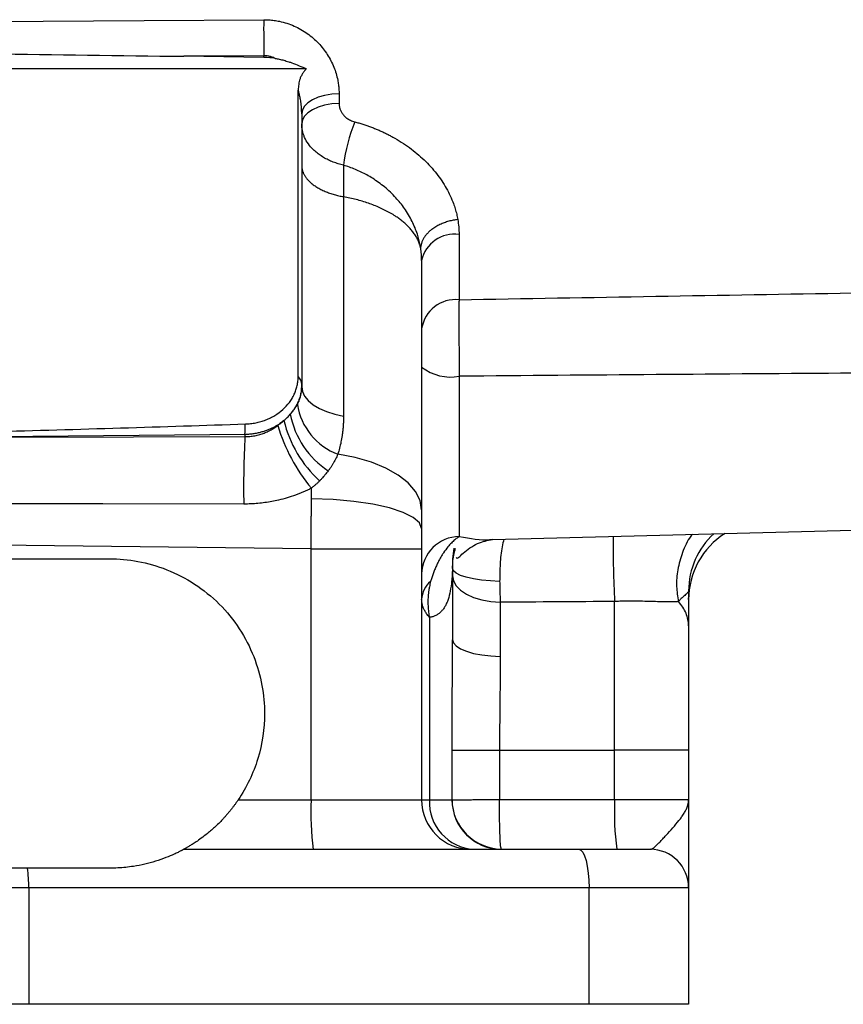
# Model space of a CAD drawing. Header units: inches. Extents: x 0.4 to 16.6, y 0.2 to 10.8.
# Tile 6 of 22: x 4.1 to 5.4, y 4.4 to 6. Entities that reach past the tile are written whole.
import ezdxf

# ---------------------------------------------------------------- set-up
doc = ezdxf.new("R2010")
doc.units = ezdxf.units.IN
doc.header["$MEASUREMENT"] = 0

msp = doc.modelspace()

# ---------------------------------------------------------------- linework, layer by layer
at = {"color": 7, "linetype": 'Continuous', "lineweight": 25}
for p, q in [((4.4474, 5.9422), (4.3182, 5.9439)), ((4.4474, 5.9422), (4.4474, 5.9447)), ((4.5158, 5.9238), (3.9084, 5.9238)), ((4.5028, 5.4265), (4.5028, 5.8893)), ((4.5687, 5.8835), (4.5687, 5.8678)), ((4.5083, 5.8512), (4.5083, 5.4137)), ((4.5759, 5.7679), (4.5759, 5.7169)), ((4.5759, 5.7169), (4.5759, 5.3625)), ((4.7625, 5.6561), (4.7625, 5.5506)), ((4.702, 5.614), (4.702, 5.2111)), ((4.7629, 5.4269), (4.7629, 5.1678)), ((4.5083, 5.4137), (4.5083, 5.4098)), ((4.4168, 5.3327), (4.0083, 5.3288)), ((4.4168, 5.3295), (4.4168, 5.3327)), ((4.8163, 5.1629), (5.6925, 5.1859)), ((4.5237, 5.1481), (4.0083, 5.1542)), ((4.5237, 4.7423), (4.5237, 5.1481)), ((4.5237, 5.1481), (4.702, 5.1481)), ((4.702, 5.1481), (4.702, 4.7423)), ((4.0083, 5.1318), (4.1983, 5.1318)), ((4.752, 5.132), (4.752, 5.001)), ((4.829, 5.0616), (4.829, 4.9741)), ((5.0137, 4.8228), (5.0137, 5.0629)), ((4.7147, 5.037), (4.7147, 4.7423)), ((5.1333, 5.0236), (5.1333, 4.8228)), ((4.7512, 4.7423), (4.7512, 4.8228)), ((4.7512, 4.8228), (4.828, 4.8228)), ((4.828, 4.8228), (4.828, 4.7428)), ((4.828, 4.8228), (5.0137, 4.8228)), ((5.0137, 4.7428), (5.0137, 4.8228)), ((5.1333, 4.8228), (5.0137, 4.8228)), ((5.1333, 4.8228), (5.1333, 4.7428)), ((4.4058, 4.7423), (4.5237, 4.7423)), ((4.5237, 4.7423), (4.702, 4.7423)), ((4.702, 4.7423), (4.7147, 4.7423)), ((4.7147, 4.7423), (4.7512, 4.7423)), ((4.828, 4.7428), (5.0137, 4.7428)), ((5.0137, 4.7428), (5.1333, 4.7428)), ((4.318, 4.6623), (4.9558, 4.6623)), ((4.9558, 4.6623), (5.0713, 4.6623)), ((4.0652, 4.6318), (3.9514, 4.6318)), ((4.1983, 4.6318), (4.0652, 4.6318)), ((4.0675, 4.6003), (3.9491, 4.6003)), ((4.0675, 4.6003), (4.0675, 4.4118)), ((4.9725, 4.6003), (4.0675, 4.6003)), ((4.9725, 4.4118), (4.9725, 4.6003)), ((5.1333, 4.6003), (4.9725, 4.6003)), ((5.1333, 4.6003), (5.1333, 4.4118)), ((4.0675, 4.4118), (3.9491, 4.4118)), ((4.9725, 4.4118), (4.0675, 4.4118)), ((5.1333, 4.4118), (4.9725, 4.4118))]:
    msp.add_line(p, q, dxfattribs=at)
at = {"color": 8, "linetype": 'Continuous', "lineweight": 25}
msp.add_line((4.7543, 5.1491), (4.752, 5.132), dxfattribs=at)
at = {"color": 7, "linetype": 'Continuous', "lineweight": 25, "flags": 128}
for points in [[(4.0083, 6.0002), (4.254, 6.0018), (4.447, 6.0031)], [(4.4474, 5.9447), (4.3751, 5.9442), (4.3182, 5.9439)], [(4.5687, 5.8835), (4.5568, 5.8827), (4.5454, 5.8807), (4.535, 5.8777), (4.5259, 5.8736), (4.5184, 5.8688), (4.5129, 5.8633), (4.5094, 5.8573), (4.5083, 5.8512)], [(4.5687, 5.8678), (4.5568, 5.867), (4.5454, 5.865), (4.535, 5.8618), (4.5259, 5.8577), (4.5184, 5.8528), (4.5129, 5.8472), (4.5094, 5.8411), (4.5083, 5.8348)], [(4.5083, 5.4098), (4.5095, 5.4021), (4.5131, 5.3945), (4.5189, 5.3874), (4.5269, 5.3807), (4.5369, 5.3748), (4.5486, 5.3697), (4.5617, 5.3656), (4.5759, 5.3625)], [(4.0083, 5.3282), (4.2368, 5.3289), (4.4168, 5.3295)], [(4.702, 5.2111), (4.6996, 5.2261), (4.6924, 5.2407), (4.6805, 5.2545), (4.6644, 5.2672), (4.6444, 5.2785), (4.621, 5.288), (4.5948, 5.2955), (4.5666, 5.3007)], [(4.4149, 5.2203), (4.187, 5.2204), (4.0083, 5.2204)], [(4.702, 5.1807), (4.6987, 5.1899), (4.6886, 5.1987), (4.6723, 5.2068), (4.6504, 5.2141), (4.6235, 5.2201), (4.5927, 5.2246), (4.5591, 5.2276), (4.524, 5.2289)], [(4.8281, 5.0954), (4.8131, 5.096), (4.7987, 5.0973), (4.7856, 5.0993), (4.7741, 5.102), (4.7647, 5.1051), (4.7578, 5.1087), (4.7535, 5.1125), (4.752, 5.1165)], [(4.752, 5.1042), (4.7535, 5.0961), (4.7578, 5.0883), (4.7649, 5.0811), (4.7744, 5.0747), (4.786, 5.0694), (4.7993, 5.0654), (4.8138, 5.0627), (4.829, 5.0616)], [(4.752, 5.001), (4.7535, 4.9959), (4.7578, 4.991), (4.7649, 4.9864), (4.7744, 4.9824), (4.786, 4.979), (4.7993, 4.9764), (4.8138, 4.9748), (4.829, 4.9741)], [(4.9558, 4.6623), (4.9591, 4.6611), (4.9622, 4.6576), (4.9651, 4.6519), (4.9676, 4.6441), (4.9697, 4.6348), (4.9713, 4.624), (4.9722, 4.6124), (4.9725, 4.6003)]]:
    msp.add_lwpolyline(points, dxfattribs=at)
at = {"color": 7, "linetype": 'Continuous', "lineweight": 25}
for centre, radius, start, end in [((6.1616, 5.987), 1.7147, 179.4616, 181.4136), ((4.446, 5.822), 0.1202, 80.5639, 89.3201), ((4.8414, 5.7365), 0.2673, 157.696, 173.256), ((4.7553, 5.6019), 0.0547, 82.5114, 167.2108), ((4.7571, 5.4951), 0.0557, 84.4311, 170.8126), ((4.489, 5.413), 0.0193, 2.0353, 44.5329), ((4.7489, 5.5019), 0.0763, 232.125, 280.5955), ((4.6036, 5.3974), 0.1035, 188.8889, 249.0522), ((4.628, 5.3918), 0.1406, 190.8026, 236.8916), ((3.9116, 5.3566), 0.5057, 357.2953, 359.2167), ((4.7453, 5.4299), 0.2878, 196.6831, 219.7302), ((4.6664, 5.4003), 0.1922, 193.5599, 227.8126), ((5.8438, 5.2501), 1.4293, 176.8155, 181.1965), ((5.2598, 5.0658), 0.1265, 122.2801, 180), ((4.7636, 5.1063), 0.0615, 90.6267, 179.1575), ((4.7406, 5.0648), 0.0386, 128.4962, 178.0989), ((4.9848, 4.7223), 0.4616, 177.5213, 187.474), ((4.782, 4.7423), 0.08, 180, 270), ((4.7909, 4.7385), 0.0763, 177.1544, 266.839), ((4.8311, 4.7422), 0.0799, 179.934, 269.9339), ((4.8315, 4.7432), 0.0804, 180.6122, 269.3332), ((5.4778, 4.7227), 0.4644, 177.5213, 187.474), ((5.0713, 4.6003), 0.062, 0, 90), ((3.8632, 4.6011), 0.2043, 359.7697, 8.6369)]:
    msp.add_arc(centre, radius, start, end, dxfattribs=at)
at = {"color": 8, "linetype": 'Continuous', "lineweight": 25}
for centre, radius, start, end in [((5.2582, 5.08), 0.1249, 132.3378, 179.9403), ((6.8969, 5.1607), 1.8857, 179.7791, 182.9754)]:
    msp.add_arc(centre, radius, start, end, dxfattribs=at)
at = {"color": 7, "linetype": 'Continuous', "lineweight": 25}
for points, knots in [([(4.447, 6.0031), (4.4484, 6.0031), (4.4512, 6.0031), (4.4555, 6.0029), (4.4597, 6.0025), (4.4639, 6.002), (4.4681, 6.0014), (4.475, 6.0001), (4.4845, 5.9975), (4.4962, 5.9931), (4.5072, 5.9875), (4.5209, 5.9787), (4.536, 5.9655), (4.548, 5.9501), (4.5556, 5.9369), (4.5603, 5.9266), (4.5641, 5.9161), (4.5664, 5.9065), (4.5678, 5.8981), (4.5686, 5.8908), (4.5687, 5.8859), (4.5687, 5.8835)], [0, 0, 0, 0, 0.0209415, 0.0418353, 0.0627143, 0.0836112, 0.1045589, 0.1255896, 0.1877967, 0.2506211, 0.3126891, 0.3755966, 0.5008075, 0.6247395, 0.6871612, 0.7499761, 0.8121347, 0.8744192, 0.9163493, 0.9581647, 1, 1, 1, 1]), ([(4.4657, 5.9406), (4.4649, 5.941), (4.4632, 5.9418), (4.4606, 5.9427), (4.458, 5.9435), (4.4553, 5.9441), (4.4527, 5.9445), (4.4501, 5.9447), (4.4483, 5.9447), (4.4474, 5.9447)], [0, 0, 0, 0, 0.148862, 0.295025, 0.438891, 0.580877, 0.721423, 0.860977, 1, 1, 1, 1]), ([(4.4657, 5.9406), (4.4668, 5.9404), (4.4689, 5.94), (4.4723, 5.9393), (4.4759, 5.9385), (4.4796, 5.9375), (4.4836, 5.9363), (4.4879, 5.935), (4.4949, 5.9325), (4.5043, 5.9288), (4.512, 5.9255), (4.5158, 5.9238)], [0, 0, 0, 0, 0.0548426, 0.1146972, 0.1795509, 0.2496648, 0.3257408, 0.4085965, 0.4990899, 0.7491806, 1, 1, 1, 1]), ([(4.5158, 5.9238), (4.5151, 5.9231), (4.5138, 5.9218), (4.5121, 5.9196), (4.5105, 5.9173), (4.509, 5.915), (4.5078, 5.9126), (4.5066, 5.9102), (4.5054, 5.9071), (4.5043, 5.9032), (4.5034, 5.8987), (4.5029, 5.894), (4.5028, 5.8909), (4.5028, 5.8893)], [0, 0, 0, 0, 0.071615, 0.142871, 0.213933, 0.284958, 0.3561, 0.427508, 0.499324, 0.62178, 0.749314, 0.869913, 1, 1, 1, 1]), ([(4.5083, 5.8512), (4.5083, 5.852), (4.5083, 5.855), (4.508, 5.8614), (4.5072, 5.8694), (4.5058, 5.8773), (4.5044, 5.8836), (4.5033, 5.8875), (4.5028, 5.8893)], [0, 0, 0, 0, 0.064723, 0.231495, 0.500283, 0.688788, 0.855358, 1, 1, 1, 1]), ([(4.5687, 5.8678), (4.5687, 5.8671), (4.5688, 5.8658), (4.569, 5.8638), (4.5693, 5.8618), (4.5698, 5.8599), (4.5708, 5.857), (4.5725, 5.8534), (4.5755, 5.8491), (4.5792, 5.8454), (4.5832, 5.8426), (4.587, 5.8405), (4.5904, 5.839), (4.5929, 5.8383), (4.5941, 5.838)], [0, 0, 0, 0, 0.050358, 0.100416, 0.150358, 0.200368, 0.250632, 0.375944, 0.500498, 0.625546, 0.750253, 0.83371, 0.916642, 1, 1, 1, 1]), ([(4.5759, 5.7679), (4.5745, 5.7682), (4.5716, 5.7689), (4.5674, 5.7701), (4.5633, 5.7715), (4.5591, 5.773), (4.5551, 5.7747), (4.5511, 5.7765), (4.5473, 5.7785), (4.5435, 5.7806), (4.5399, 5.7828), (4.5364, 5.7852), (4.5331, 5.7878), (4.5299, 5.7905), (4.5249, 5.7952), (4.5186, 5.8025), (4.5138, 5.8108), (4.5111, 5.8177), (4.5096, 5.8229), (4.5085, 5.8286), (4.5084, 5.8327), (4.5083, 5.8348)], [0, 0, 0, 0, 0.036371, 0.073082, 0.110133, 0.147527, 0.185264, 0.223346, 0.261774, 0.300548, 0.339671, 0.379144, 0.418967, 0.459141, 0.499669, 0.61971, 0.749286, 0.803541, 0.863411, 0.928897, 1, 1, 1, 1]), ([(4.5941, 5.838), (4.5962, 5.8374), (4.6006, 5.8362), (4.607, 5.8342), (4.6134, 5.8321), (4.6196, 5.8299), (4.6258, 5.8275), (4.6319, 5.825), (4.6379, 5.8224), (4.6438, 5.8196), (4.6497, 5.8166), (4.6583, 5.812), (4.6694, 5.8054), (4.6825, 5.7965), (4.6947, 5.7868), (4.7099, 5.7732), (4.7233, 5.7584), (4.7347, 5.7428), (4.7421, 5.7308), (4.7485, 5.7184), (4.7531, 5.7072), (4.7564, 5.6973), (4.7588, 5.6887), (4.7599, 5.683), (4.7604, 5.6801)], [0, 0, 0, 0, 0.0250308, 0.0499929, 0.0749056, 0.0997887, 0.1246616, 0.1495442, 0.1744561, 0.1994167, 0.2244457, 0.2495621, 0.312241, 0.3749786, 0.4372077, 0.4994634, 0.6247141, 0.6870618, 0.7493533, 0.8117557, 0.8740698, 0.9161101, 0.9580551, 1, 1, 1, 1]), ([(4.5083, 5.7677), (4.5083, 5.7669), (4.5084, 5.7653), (4.5087, 5.763), (4.5091, 5.7607), (4.5097, 5.7586), (4.5105, 5.7565), (4.5113, 5.7545), (4.5123, 5.7527), (4.5133, 5.7509), (4.5144, 5.7492), (4.5155, 5.7476), (4.5167, 5.7461), (4.5179, 5.7447), (4.5191, 5.7434), (4.5203, 5.7421), (4.5215, 5.741), (4.5227, 5.7399), (4.5238, 5.739), (4.5249, 5.738), (4.526, 5.7372), (4.5285, 5.7353), (4.5328, 5.7324), (4.5392, 5.7288), (4.5461, 5.7255), (4.5533, 5.7228), (4.5607, 5.7204), (4.5682, 5.7184), (4.5734, 5.7174), (4.5759, 5.7169)], [0, 0, 0, 0, 0.036258, 0.071335, 0.105232, 0.137947, 0.169482, 0.199836, 0.229009, 0.257001, 0.283813, 0.309444, 0.333894, 0.357163, 0.379251, 0.400158, 0.419885, 0.438431, 0.455796, 0.47198, 0.486984, 0.500807, 0.578134, 0.653457, 0.726773, 0.798086, 0.867394, 0.934698, 1, 1, 1, 1]), ([(4.7004, 5.6353), (4.7001, 5.6367), (4.6997, 5.6395), (4.6988, 5.6438), (4.6977, 5.648), (4.6966, 5.6522), (4.6946, 5.6585), (4.6915, 5.6669), (4.6851, 5.681), (4.6753, 5.6975), (4.6603, 5.7162), (4.643, 5.7327), (4.6267, 5.7445), (4.6137, 5.7522), (4.6045, 5.757), (4.5951, 5.7612), (4.5856, 5.7649), (4.5791, 5.7669), (4.5759, 5.7679)], [0, 0, 0, 0, 0.02516, 0.05033, 0.075511, 0.100702, 0.125903, 0.188528, 0.250697, 0.384504, 0.500646, 0.630349, 0.750464, 0.802139, 0.852911, 0.902798, 0.95182, 1, 1, 1, 1]), ([(4.7004, 5.6353), (4.7001, 5.6364), (4.6995, 5.6386), (4.6983, 5.6419), (4.697, 5.6451), (4.6955, 5.6483), (4.6939, 5.6514), (4.6921, 5.6543), (4.6901, 5.6573), (4.6881, 5.6601), (4.6859, 5.6628), (4.6836, 5.6655), (4.6812, 5.668), (4.6787, 5.6705), (4.6762, 5.6729), (4.6736, 5.6753), (4.6709, 5.6775), (4.6682, 5.6796), (4.6654, 5.6817), (4.6626, 5.6837), (4.6582, 5.6867), (4.6519, 5.6905), (4.6435, 5.695), (4.6347, 5.6992), (4.6255, 5.7031), (4.6161, 5.7066), (4.6063, 5.7097), (4.5964, 5.7124), (4.5862, 5.7149), (4.5793, 5.7162), (4.5759, 5.7169)], [0, 0, 0, 0, 0.0306198, 0.0607616, 0.0904254, 0.1196113, 0.1483192, 0.1765491, 0.2043011, 0.2315751, 0.2583712, 0.2846893, 0.3105295, 0.3358918, 0.3607761, 0.3851826, 0.4091111, 0.4325617, 0.4555345, 0.4780294, 0.5000464, 0.5582451, 0.6157812, 0.6726548, 0.7288662, 0.7844157, 0.8393036, 0.89353, 0.9470954, 1, 1, 1, 1]), ([(4.7604, 5.6801), (4.7592, 5.68), (4.7568, 5.6797), (4.7532, 5.679), (4.7496, 5.6783), (4.7459, 5.6773), (4.7423, 5.6762), (4.7386, 5.675), (4.7351, 5.6736), (4.7316, 5.672), (4.7281, 5.6703), (4.7249, 5.6684), (4.7217, 5.6664), (4.7182, 5.6639), (4.7143, 5.6607), (4.7105, 5.6568), (4.7071, 5.6527), (4.7044, 5.6483), (4.7024, 5.6439), (4.701, 5.6394), (4.7007, 5.6364), (4.7005, 5.635)], [0, 0, 0, 0, 0.038324, 0.077456, 0.117351, 0.15796, 0.199225, 0.241082, 0.283459, 0.32628, 0.369464, 0.412923, 0.456568, 0.500306, 0.569779, 0.64065, 0.712485, 0.784817, 0.857164, 0.929045, 1, 1, 1, 1]), ([(4.7005, 5.635), (4.7005, 5.6348), (4.7005, 5.6349), (4.7004, 5.6351), (4.7004, 5.6352), (4.7004, 5.6353)], [0, 0, 0, 0, 0.5, 0.5, 1, 1, 1, 1]), ([(4.702, 5.614), (4.702, 5.6157), (4.702, 5.6191), (4.7017, 5.6242), (4.7012, 5.6295), (4.7008, 5.6331), (4.7005, 5.635)], [0, 0, 0, 0, 0.238991, 0.485318, 0.738986, 1, 1, 1, 1]), ([(4.7625, 5.5506), (4.7625, 5.5495), (4.7624, 5.5473), (4.7624, 5.5439), (4.7624, 5.5403), (4.7624, 5.5366), (4.7624, 5.5327), (4.7623, 5.5288), (4.7623, 5.5247), (4.7623, 5.5205), (4.7623, 5.5163), (4.7623, 5.512), (4.7623, 5.5076), (4.7623, 5.5031), (4.7624, 5.4987), (4.7624, 5.4932), (4.7624, 5.4865), (4.7624, 5.4786), (4.7625, 5.4704), (4.7626, 5.4619), (4.7626, 5.4533), (4.7627, 5.4445), (4.7628, 5.4357), (4.7629, 5.4299), (4.7629, 5.4269)], [0, 0, 0, 0, 0.035653, 0.071428, 0.107294, 0.143225, 0.179189, 0.215159, 0.251104, 0.286995, 0.322803, 0.358498, 0.394053, 0.429441, 0.464633, 0.499604, 0.557454, 0.616969, 0.678011, 0.740423, 0.804027, 0.868632, 0.934029, 1, 1, 1, 1]), ([(4.4173, 5.3497), (4.4187, 5.3497), (4.4215, 5.3499), (4.4257, 5.3503), (4.4299, 5.3508), (4.4355, 5.3518), (4.4423, 5.3535), (4.4502, 5.3562), (4.4578, 5.3595), (4.4674, 5.3648), (4.4783, 5.3728), (4.4871, 5.3825), (4.4928, 5.391), (4.4964, 5.3977), (4.4992, 5.4046), (4.5012, 5.4118), (4.5025, 5.4191), (4.5027, 5.4241), (4.5028, 5.4265)], [0, 0, 0, 0, 0.031223, 0.062383, 0.093554, 0.124805, 0.187259, 0.249791, 0.312115, 0.374517, 0.499678, 0.624107, 0.686729, 0.74943, 0.81173, 0.87411, 0.937035, 1, 1, 1, 1]), ([(4.5083, 5.4137), (4.5083, 5.4124), (4.5082, 5.4098), (4.5079, 5.406), (4.5074, 5.4021), (4.5066, 5.3982), (4.5057, 5.3944), (4.5045, 5.3906), (4.503, 5.3868), (4.5014, 5.3831), (4.4996, 5.3794), (4.4975, 5.3758), (4.4952, 5.3722), (4.4927, 5.3687), (4.4908, 5.3665), (4.4899, 5.3654)], [0, 0, 0, 0, 0.074429, 0.149274, 0.224534, 0.30021, 0.376302, 0.452809, 0.529732, 0.607071, 0.684825, 0.762996, 0.841581, 0.920583, 1, 1, 1, 1]), ([(4.5014, 5.3814), (4.5019, 5.3823), (4.5028, 5.3841), (4.504, 5.3868), (4.505, 5.3894), (4.5058, 5.3921), (4.5067, 5.3954), (4.5076, 5.3996), (4.5082, 5.4046), (4.5083, 5.4081), (4.5083, 5.4098)], [0, 0, 0, 0, 0.1081895, 0.2121024, 0.3117652, 0.4072081, 0.4984652, 0.6690826, 0.8361563, 1, 1, 1, 1]), ([(4.4899, 5.3654), (4.4907, 5.3663), (4.4921, 5.368), (4.4942, 5.3705), (4.4962, 5.3732), (4.4981, 5.3759), (4.4998, 5.3786), (4.5009, 5.3805), (4.5014, 5.3814)], [0, 0, 0, 0, 0.159102, 0.321084, 0.48606, 0.654137, 0.825419, 1, 1, 1, 1]), ([(4.4796, 5.3553), (4.4805, 5.3561), (4.4824, 5.3577), (4.485, 5.3602), (4.4876, 5.3628), (4.4891, 5.3645), (4.4899, 5.3654)], [0, 0, 0, 0, 0.2489, 0.500007, 0.750019, 1, 1, 1, 1]), ([(4.4796, 5.3553), (4.4786, 5.3544), (4.4764, 5.3527), (4.473, 5.3502), (4.4692, 5.3477), (4.4649, 5.3453), (4.4603, 5.3429), (4.4553, 5.3406), (4.4499, 5.3385), (4.444, 5.3367), (4.4378, 5.3351), (4.4311, 5.3339), (4.424, 5.333), (4.4192, 5.3328), (4.4168, 5.3327)], [0, 0, 0, 0, 0.060608, 0.125348, 0.194221, 0.267226, 0.344363, 0.425632, 0.511032, 0.600564, 0.694226, 0.79202, 0.893945, 1, 1, 1, 1]), ([(4.4168, 5.3295), (4.4181, 5.3295), (4.4207, 5.3295), (4.4246, 5.3297), (4.4286, 5.3301), (4.4326, 5.3308), (4.4366, 5.3316), (4.4406, 5.3327), (4.4454, 5.3342), (4.4512, 5.3364), (4.4574, 5.3394), (4.4636, 5.343), (4.4675, 5.3457), (4.4696, 5.3472)], [0, 0, 0, 0, 0.06842, 0.137701, 0.207892, 0.279036, 0.351179, 0.424362, 0.498624, 0.618682, 0.749489, 0.860817, 1, 1, 1, 1]), ([(4.4696, 5.3472), (4.4705, 5.3479), (4.4722, 5.3492), (4.4747, 5.3512), (4.4772, 5.3532), (4.4788, 5.3546), (4.4796, 5.3553)], [0, 0, 0, 0, 0.248444, 0.497786, 0.748236, 1, 1, 1, 1]), ([(4.5759, 5.3625), (4.5759, 5.3604), (4.5759, 5.3561), (4.5756, 5.3498), (4.5751, 5.3434), (4.5745, 5.3372), (4.5735, 5.3296), (4.5719, 5.3207), (4.5696, 5.3106), (4.5676, 5.304), (4.5666, 5.3007)], [0, 0, 0, 0, 0.100283, 0.200355, 0.300285, 0.400144, 0.5, 0.667834, 0.834385, 1, 1, 1, 1]), ([(4.5666, 5.3007), (4.5661, 5.2994), (4.5649, 5.2968), (4.563, 5.2928), (4.5609, 5.289), (4.5587, 5.2851), (4.5564, 5.2814), (4.5539, 5.2776), (4.5521, 5.2752), (4.5512, 5.274)], [0, 0, 0, 0, 0.145602, 0.290068, 0.433536, 0.576138, 0.718003, 0.859252, 1, 1, 1, 1]), ([(4.5512, 5.274), (4.5504, 5.2729), (4.5487, 5.2706), (4.546, 5.2674), (4.5432, 5.2641), (4.5404, 5.261), (4.5384, 5.2589), (4.5374, 5.2579)], [0, 0, 0, 0, 0.202189, 0.40316, 0.603039, 0.801947, 1, 1, 1, 1]), ([(4.5374, 5.2579), (4.5363, 5.2569), (4.5342, 5.2548), (4.5309, 5.2517), (4.5275, 5.2488), (4.5251, 5.2469), (4.524, 5.2459)], [0, 0, 0, 0, 0.251788, 0.502293, 0.751654, 1, 1, 1, 1]), ([(4.524, 5.2459), (4.5223, 5.2451), (4.519, 5.2434), (4.5139, 5.2411), (4.5088, 5.2388), (4.5035, 5.2367), (4.4956, 5.2337), (4.4848, 5.2301), (4.4721, 5.2268), (4.4601, 5.2243), (4.4489, 5.2225), (4.4377, 5.2212), (4.4263, 5.2204), (4.4187, 5.2203), (4.4149, 5.2203)], [0, 0, 0, 0, 0.049544, 0.099302, 0.149309, 0.1996, 0.250211, 0.374875, 0.500632, 0.600129, 0.69959, 0.79924, 0.899303, 1, 1, 1, 1]), ([(4.5237, 5.1481), (4.5237, 5.1506), (4.5237, 5.1556), (4.5238, 5.163), (4.5238, 5.1705), (4.5239, 5.1779), (4.5239, 5.1853), (4.5239, 5.1927), (4.5239, 5.2), (4.5239, 5.2073), (4.524, 5.2146), (4.524, 5.2218), (4.524, 5.2265), (4.524, 5.2289)], [0, 0, 0, 0, 0.091384, 0.182673, 0.273867, 0.364966, 0.45597, 0.546879, 0.637693, 0.728412, 0.819036, 0.909566, 1, 1, 1, 1]), ([(4.7629, 5.1678), (4.7621, 5.1673), (4.7605, 5.1663), (4.758, 5.1645), (4.7555, 5.1624), (4.7528, 5.16), (4.7491, 5.1564), (4.7439, 5.1506), (4.7387, 5.1436), (4.7344, 5.1369), (4.7314, 5.1318), (4.7286, 5.1264), (4.7257, 5.1205), (4.723, 5.1142), (4.7205, 5.1077), (4.7184, 5.1013), (4.7172, 5.0971), (4.7166, 5.095)], [0, 0, 0, 0, 0.046807, 0.095276, 0.145437, 0.197317, 0.250937, 0.360965, 0.49994, 0.5618, 0.624462, 0.687811, 0.74992, 0.818932, 0.883739, 0.944143, 1, 1, 1, 1]), ([(4.758, 5.1338), (4.758, 5.1338), (4.7596, 5.1309), (4.7674, 5.1414), (4.7936, 5.1589), (4.8084, 5.1615), (4.8161, 5.1629)], [0, 0, 0, 0, 0.001635, 0.311207, 0.645978, 1, 1, 1, 1]), ([(4.1983, 5.1318), (4.213, 5.1318), (4.2283, 5.1305), (4.2593, 5.1248), (4.2749, 5.1203), (4.3057, 5.1082), (4.3208, 5.1004), (4.3494, 5.0817), (4.3629, 5.0708), (4.3873, 5.0464), (4.3982, 5.0329), (4.4169, 5.0043), (4.4247, 4.9892), (4.4368, 4.9584), (4.4413, 4.9428), (4.447, 4.9118), (4.4483, 4.8965), (4.4483, 4.8818)], [0, 0, 0, 0, 0.125, 0.125, 0.25, 0.25, 0.375, 0.375, 0.5, 0.5, 0.625, 0.625, 0.75, 0.75, 0.875, 0.875, 1, 1, 1, 1]), ([(4.752, 5.132), (4.752, 5.1301), (4.752, 5.1263), (4.7519, 5.1207), (4.7518, 5.1154), (4.7516, 5.1102), (4.7513, 5.1051), (4.751, 5.1003), (4.7502, 5.0914), (4.7485, 5.0794), (4.7456, 5.0679), (4.7425, 5.06), (4.7398, 5.0546), (4.7367, 5.05), (4.7332, 5.046), (4.7293, 5.0427), (4.7249, 5.0401), (4.72, 5.0381), (4.7165, 5.0374), (4.7147, 5.037)], [0, 0, 0, 0, 0.036451, 0.072567, 0.108369, 0.143877, 0.179115, 0.214105, 0.248871, 0.375301, 0.498675, 0.56173, 0.624261, 0.686473, 0.748572, 0.810768, 0.873269, 0.93628, 1, 1, 1, 1]), ([(4.7166, 5.095), (4.7162, 5.0937), (4.7155, 5.0908), (4.7145, 5.0862), (4.7133, 5.0796), (4.7126, 5.073), (4.7121, 5.0644), (4.7122, 5.0559), (4.7131, 5.046), (4.7142, 5.0399), (4.7147, 5.037)], [0, 0, 0, 0, 0.071656, 0.154902, 0.249606, 0.421309, 0.499166, 0.687921, 0.854733, 1, 1, 1, 1]), ([(4.8281, 5.0954), (4.8282, 5.0938), (4.8282, 5.0907), (4.8283, 5.0859), (4.8285, 5.0811), (4.8286, 5.0762), (4.8287, 5.0713), (4.8289, 5.0664), (4.829, 5.0632), (4.829, 5.0616)], [0, 0, 0, 0, 0.130322, 0.265419, 0.404955, 0.548571, 0.695886, 0.846502, 1, 1, 1, 1]), ([(5.1333, 5.0801), (5.1333, 5.0799), (5.1332, 5.0795), (5.133, 5.0788), (5.1325, 5.0781), (5.1319, 5.0774), (5.1312, 5.0766), (5.1303, 5.0758), (5.1294, 5.0749), (5.1279, 5.0735), (5.1258, 5.0717), (5.123, 5.069), (5.1205, 5.0666), (5.1184, 5.0644), (5.1174, 5.0633), (5.1169, 5.0627)], [0, 0, 0, 0, 0.064899, 0.129217, 0.192866, 0.255771, 0.317864, 0.379092, 0.439413, 0.498798, 0.624814, 0.74919, 0.874565, 0.935802, 1, 1, 1, 1]), ([(4.7147, 5.037), (4.7141, 5.0377), (4.7128, 5.0392), (4.711, 5.0417), (4.7087, 5.0451), (4.7067, 5.0485), (4.7047, 5.0528), (4.7032, 5.057), (4.7022, 5.0618), (4.7021, 5.0648), (4.702, 5.0661)], [0, 0, 0, 0, 0.071366, 0.154879, 0.25054, 0.420447, 0.500911, 0.689791, 0.856152, 1, 1, 1, 1]), ([(5.1169, 5.0627), (5.1161, 5.0626), (5.1147, 5.0625), (5.1122, 5.0623), (5.1095, 5.0622), (5.1066, 5.0621), (5.1035, 5.062), (5.0981, 5.0621), (5.0894, 5.0623), (5.0768, 5.0627), (5.0625, 5.0631), (5.0496, 5.0633), (5.0389, 5.0634), (5.0307, 5.0633), (5.0223, 5.0631), (5.0166, 5.063), (5.0137, 5.0629)], [0, 0, 0, 0, 0.040999, 0.082219, 0.123683, 0.165415, 0.207437, 0.249774, 0.372617, 0.500119, 0.622647, 0.75036, 0.811718, 0.873742, 0.936485, 1, 1, 1, 1]), ([(5.1333, 5.0236), (5.1333, 5.0304), (5.1319, 5.0372), (5.1264, 5.0504), (5.1222, 5.0568), (5.1169, 5.0627)], [0, 0, 0, 0, 0.5, 0.5, 1, 1, 1, 1]), ([(5.1333, 5.0662), (5.1333, 5.0665), (5.1333, 5.067), (5.1333, 5.0677), (5.1333, 5.0685), (5.1333, 5.0689), (5.1333, 5.069), (5.1333, 5.0689), (5.1333, 5.0684), (5.1333, 5.0675), (5.1333, 5.0666), (5.1333, 5.0662)], [0, 0, 0, 0, 0.065282, 0.148853, 0.250714, 0.396283, 0.500004, 0.603718, 0.749295, 0.895221, 1, 1, 1, 1]), ([(4.7512, 4.8228), (4.7512, 4.8266), (4.7512, 4.8341), (4.7512, 4.8454), (4.7512, 4.8567), (4.7513, 4.868), (4.7513, 4.8792), (4.7514, 4.8904), (4.7515, 4.9016), (4.7516, 4.9151), (4.7517, 4.9308), (4.7518, 4.9486), (4.7519, 4.9662), (4.752, 4.9837), (4.752, 4.9953), (4.752, 5.001)], [0, 0, 0, 0, 0.062647, 0.125214, 0.187718, 0.25018, 0.312619, 0.375055, 0.437508, 0.499995, 0.600548, 0.700741, 0.800659, 0.900384, 1, 1, 1, 1]), ([(4.829, 4.9741), (4.829, 4.9713), (4.829, 4.9656), (4.829, 4.9568), (4.8289, 4.9472), (4.8288, 4.9372), (4.8287, 4.9213), (4.8285, 4.9017), (4.8282, 4.8786), (4.8281, 4.8586), (4.828, 4.8401), (4.828, 4.8284), (4.828, 4.8228)], [0, 0, 0, 0, 0.056284, 0.116866, 0.181748, 0.250928, 0.317609, 0.499999, 0.641167, 0.771557, 0.891168, 1, 1, 1, 1]), ([(4.4483, 4.8818), (4.4483, 4.8575), (4.4447, 4.8327), (4.4302, 4.7851), (4.4193, 4.7625), (4.4058, 4.7423)], [0, 0, 0, 0, 0.5, 0.5, 1, 1, 1, 1]), ([(4.4058, 4.7423), (4.4049, 4.7411), (4.4033, 4.7386), (4.4006, 4.7349), (4.3978, 4.7312), (4.3949, 4.7274), (4.3919, 4.7236), (4.3887, 4.7198), (4.3853, 4.7159), (4.3811, 4.7112), (4.3757, 4.7055), (4.3692, 4.6993), (4.3626, 4.6933), (4.3548, 4.6868), (4.3464, 4.6803), (4.3382, 4.6745), (4.3314, 4.6702), (4.3261, 4.6669), (4.3224, 4.6648), (4.3202, 4.6635), (4.3189, 4.6628), (4.3181, 4.6624), (4.318, 4.6623), (4.318, 4.6623)], [0, 0, 0, 0, 0.027996, 0.056887, 0.086685, 0.117397, 0.149031, 0.181594, 0.215094, 0.249534, 0.307722, 0.374425, 0.436389, 0.498583, 0.597197, 0.680547, 0.748757, 0.815526, 0.874184, 0.907585, 0.939497, 0.970199, 1, 1, 1, 1]), ([(4.7512, 4.7423), (4.7513, 4.7423), (4.7515, 4.7423), (4.7521, 4.7423), (4.7528, 4.7423), (4.7538, 4.7423), (4.755, 4.7423), (4.7564, 4.7424), (4.758, 4.7424), (4.7598, 4.7424), (4.7619, 4.7424), (4.7641, 4.7424), (4.7666, 4.7424), (4.7693, 4.7424), (4.7722, 4.7425), (4.7753, 4.7425), (4.7788, 4.7425), (4.7828, 4.7425), (4.7873, 4.7426), (4.7925, 4.7426), (4.7984, 4.7426), (4.8048, 4.7427), (4.812, 4.7427), (4.8198, 4.7428), (4.8252, 4.7428), (4.828, 4.7428)], [0, 0, 0, 0, 0.033618, 0.067559, 0.101823, 0.13641, 0.17132, 0.206553, 0.242109, 0.277987, 0.314189, 0.350714, 0.387562, 0.424733, 0.462227, 0.500044, 0.539736, 0.583394, 0.631017, 0.682604, 0.738157, 0.797673, 0.861152, 0.928595, 1, 1, 1, 1]), ([(4.8306, 4.6628), (4.8302, 4.6639), (4.8298, 4.6668), (4.8291, 4.6758), (4.8288, 4.6818), (4.8283, 4.6964), (4.8281, 4.7049), (4.8279, 4.7232), (4.8279, 4.733), (4.828, 4.7428)], [0, 0, 0, 0, 0.25, 0.25, 0.5, 0.5, 0.75, 0.75, 1, 1, 1, 1]), ([(5.0713, 4.6623), (5.0716, 4.6623), (5.0721, 4.6624), (5.073, 4.6626), (5.074, 4.6629), (5.0749, 4.6634), (5.0759, 4.664), (5.0769, 4.6648), (5.0789, 4.6663), (5.082, 4.6691), (5.0866, 4.6738), (5.0916, 4.6792), (5.0986, 4.6869), (5.1078, 4.697), (5.1163, 4.7069), (5.1223, 4.7147), (5.126, 4.7204), (5.1292, 4.7261), (5.1314, 4.7314), (5.133, 4.737), (5.1332, 4.7407), (5.1333, 4.7428)], [0, 0, 0, 0, 0.018235, 0.036319, 0.054257, 0.072049, 0.089699, 0.107209, 0.124583, 0.187141, 0.249401, 0.31122, 0.374257, 0.499286, 0.624275, 0.684486, 0.749468, 0.808392, 0.874687, 0.926851, 1, 1, 1, 1]), ([(5.1333, 4.7428), (5.1333, 4.7252), (5.1333, 4.7076), (5.1333, 4.6742), (5.1333, 4.6587), (5.1333, 4.6385), (5.1333, 4.6322), (5.1333, 4.6212), (5.1333, 4.6164), (5.1333, 4.6105), (5.1333, 4.6088), (5.1333, 4.6057), (5.1333, 4.6045), (5.1333, 4.6014), (5.1333, 4.6003), (5.1333, 4.6003)], [0, 0, 0, 0, 0.25, 0.25, 0.5, 0.5, 0.625, 0.625, 0.75, 0.75, 0.8125, 0.8125, 0.875, 0.875, 1, 1, 1, 1]), ([(4.318, 4.6623), (4.3179, 4.6623), (4.3179, 4.6623), (4.3177, 4.6622), (4.3173, 4.662), (4.3168, 4.6617), (4.3161, 4.6613), (4.3153, 4.6609), (4.3144, 4.6604), (4.3123, 4.6593), (4.3086, 4.6574), (4.3008, 4.6537), (4.2888, 4.6486), (4.2727, 4.6429), (4.255, 4.6381), (4.2388, 4.6349), (4.224, 4.633), (4.2113, 4.632), (4.2026, 4.6319), (4.1983, 4.6318)], [0, 0, 0, 0, 0.014484, 0.02923, 0.04429, 0.059712, 0.075542, 0.091821, 0.10859, 0.125882, 0.186001, 0.251326, 0.370458, 0.501057, 0.623377, 0.749921, 0.833205, 0.916472, 1, 1, 1, 1])]:
    msp.add_open_spline(points, degree=3, knots=knots, dxfattribs=at)
for points in [[(4.0068, 5.9482), (4.1106, 5.9467), (4.2144, 5.9452), (4.3182, 5.9439)], [(4.7604, 5.6801), (4.7618, 5.6721), (4.7625, 5.6641), (4.7625, 5.6561)], [(4.7625, 5.5506), (4.9743, 5.5543), (5.1861, 5.5579), (5.3979, 5.5615)], [(5.3988, 5.4318), (5.1868, 5.4303), (4.9749, 5.4287), (4.7629, 5.4269)], [(4.0083, 5.3373), (4.1481, 5.3412), (4.2856, 5.3454), (4.4173, 5.3497)], [(4.524, 5.2289), (4.524, 5.2346), (4.524, 5.2403), (4.524, 5.2459)], [(4.702, 5.2111), (4.702, 5.2016), (4.702, 5.1913), (4.702, 5.1807)], [(4.702, 5.1807), (4.702, 5.1701), (4.702, 5.1591), (4.702, 5.1481)], [(5.1333, 5.0801), (5.1333, 5.0597), (5.1333, 5.0409), (5.1333, 5.0236)], [(5.0137, 5.0629), (4.9522, 5.0624), (4.8906, 5.062), (4.829, 5.0616)], [(4.7512, 4.7423), (4.7512, 4.7423), (4.7512, 4.7423), (4.7512, 4.7423)]]:
    msp.add_open_spline(points, degree=3, dxfattribs=at)
at = {"color": 8, "linetype": 'Continuous', "lineweight": 25}
for points, knots in [([(4.7629, 5.1678), (4.7805, 5.1646), (4.8004, 5.1611), (4.8147, 5.1633), (4.8163, 5.1635)], [0, 0, 0, 0, 0.889537, 1, 1, 1, 1]), ([(4.8349, 5.1634), (4.8339, 5.1594), (4.8307, 5.1471), (4.8285, 5.1231), (4.8282, 5.1047), (4.8281, 5.0954)], [0, 0, 0, 0, 0.19215, 0.588876, 1, 1, 1, 1]), ([(5.1394, 5.1714), (5.1386, 5.1704), (5.1315, 5.1618), (5.1229, 5.1423), (5.115, 5.1148), (5.1129, 5.0876), (5.1156, 5.0708), (5.1169, 5.0627)], [0, 0, 0, 0, 0.034648, 0.291722, 0.541913, 0.779378, 1, 1, 1, 1]), ([(4.752, 5.1165), (4.7523, 5.1245), (4.7526, 5.1354), (4.7561, 5.1459), (4.757, 5.1486)], [0, 0, 0, 0, 0.7403942, 1, 1, 1, 1])]:
    msp.add_open_spline(points, degree=3, knots=knots, dxfattribs=at)

doc.saveas('drawing.dxf')
